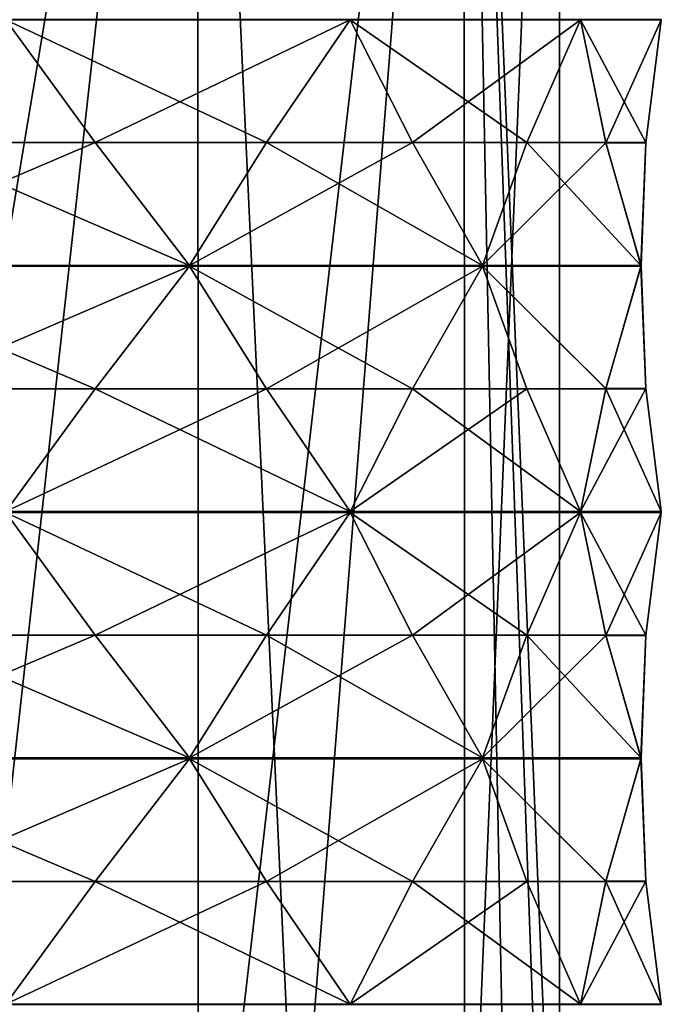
# Model space of a CAD drawing. Header units: millimetres. Extents: x -175 to 175, y 0 to 232.
# Tile 122 of 140: x 159 to 172, y 74 to 94. Entities that reach past the tile are written whole.
import ezdxf

# ---------------------------------------------------------------- set-up
doc = ezdxf.new("R2010")
doc.units = ezdxf.units.MM
doc.header["$LTSCALE"] = 65.185185
for name, color, linetype in [('682', 7, 'CONTINUOUS'), ('686', 7, 'CONTINUOUS'), ('755', 7, 'CONTINUOUS'), ('756', 7, 'CONTINUOUS'), ('757', 7, 'CONTINUOUS'), ('758', 7, 'CONTINUOUS'), ('759', 7, 'CONTINUOUS'), ('760', 7, 'CONTINUOUS'), ('761', 7, 'CONTINUOUS'), ('771', 7, 'CONTINUOUS'), ('772', 7, 'CONTINUOUS'), ('773', 7, 'CONTINUOUS'), ('774', 7, 'CONTINUOUS'), ('775', 7, 'CONTINUOUS'), ('776', 7, 'CONTINUOUS'), ('777', 7, 'CONTINUOUS'), ('830', 7, 'CONTINUOUS'), ('831', 7, 'CONTINUOUS'), ('832', 7, 'CONTINUOUS'), ('843', 7, 'CONTINUOUS'), ('844', 7, 'CONTINUOUS'), ('845', 7, 'CONTINUOUS'), ('846', 7, 'CONTINUOUS'), ('847', 7, 'CONTINUOUS'), ('848', 7, 'CONTINUOUS'), ('859', 7, 'CONTINUOUS'), ('860', 7, 'CONTINUOUS'), ('861', 7, 'CONTINUOUS'), ('862', 7, 'CONTINUOUS'), ('863', 7, 'CONTINUOUS'), ('864', 7, 'CONTINUOUS'), ('875', 7, 'CONTINUOUS'), ('876', 7, 'CONTINUOUS'), ('877', 7, 'CONTINUOUS')]:
    doc.layers.add(name, color=color, linetype=linetype)

msp = doc.modelspace()

# ---------------------------------------------------------------- linework, layer by layer
at = {"layer": '682', "color": 7, "linetype": 'CONTINUOUS', "true_color": 0xe0f2ff}
for points in [[(162.625, 113.6, -15.832), (154.506, 113.6, -19.742), (157.875, 70.799, -18.656), (162.625, 113.6, -15.832)], [(164.713, 68.588, -13.914), (162.625, 113.6, -15.832), (157.875, 70.799, -18.656), (164.713, 68.588, -13.914)], [(168.244, 113.6, -8.786), (162.625, 113.6, -15.832), (164.713, 68.588, -13.914), (168.244, 113.6, -8.786)], [(169.201, 65.1, -6.434), (168.244, 113.6, -8.786), (164.713, 68.588, -13.914), (169.201, 65.1, -6.434)], [(170.25, 113.6), (168.244, 113.6, -8.786), (170.25, 65.1), (170.25, 113.6)], [(170.25, 65.1), (168.244, 113.6, -8.786), (169.986, 65.1, -3.259), (170.25, 65.1)], [(169.986, 65.1, -3.259), (168.244, 113.6, -8.786), (169.201, 65.1, -6.434), (169.986, 65.1, -3.259)]]:
    msp.add_3dface(points, dxfattribs=at)
at = {"layer": '686', "color": 7, "linetype": 'CONTINUOUS', "true_color": 0xe0f2ff}
for points in [[(154.506, 113.6, 19.742), (162.625, 113.6, 15.832), (154.506, 65.1, 19.742), (154.506, 113.6, 19.742)], [(154.506, 65.1, 19.742), (162.625, 113.6, 15.832), (162.626, 65.1, 15.832), (154.506, 65.1, 19.742)], [(162.625, 113.6, 15.832), (168.244, 113.6, 8.786), (162.626, 65.1, 15.832), (162.625, 113.6, 15.832)], [(162.626, 65.1, 15.832), (168.244, 113.6, 8.786), (168.245, 65.1, 8.786), (162.626, 65.1, 15.832)], [(168.244, 113.6, 8.786), (170.25, 113.6), (168.245, 65.1, 8.786), (168.244, 113.6, 8.786)], [(170.25, 113.6), (170.25, 65.1), (168.245, 65.1, 8.786), (170.25, 113.6)]]:
    msp.add_3dface(points, dxfattribs=at)
at = {"layer": '755', "color": 7, "linetype": 'CONTINUOUS', "true_color": 0xe0f2ff}
for points in [[(158.572, 94.29, 20.695), (156.44, 91.7, 21.229), (160.458, 91.7, 19.565), (158.572, 94.29, 20.695)], [(156.44, 91.7, 21.229), (154.369, 89.106, 21.97), (160.458, 91.7, 19.565), (156.44, 91.7, 21.229)], [(160.458, 91.7, 19.565), (154.369, 89.106, 21.97), (162.444, 89.106, 18.626), (160.458, 91.7, 19.565)], [(154.369, 89.106, 21.97), (154.37, 89.098, 21.97), (162.444, 89.106, 18.626), (154.369, 89.106, 21.97)], [(162.444, 89.106, 18.626), (154.37, 89.098, 21.97), (162.445, 89.098, 18.625), (162.444, 89.106, 18.626)], [(154.37, 89.098, 21.97), (154.37, 89.09, 21.97), (162.445, 89.098, 18.625), (154.37, 89.098, 21.97)], [(162.445, 89.098, 18.625), (154.37, 89.09, 21.97), (162.445, 89.09, 18.625), (162.445, 89.098, 18.625)], [(154.37, 89.09, 21.97), (156.44, 86.5, 21.229), (162.445, 89.09, 18.625), (154.37, 89.09, 21.97)], [(162.445, 89.09, 18.625), (156.44, 86.5, 21.229), (160.458, 86.5, 19.565), (162.445, 89.09, 18.625)], [(156.44, 86.5, 21.229), (158.572, 83.91, 20.695), (160.458, 86.5, 19.565), (156.44, 86.5, 21.229)]]:
    msp.add_3dface(points, dxfattribs=at)
at = {"layer": '756', "color": 7, "linetype": 'CONTINUOUS', "true_color": 0xe0f2ff}
for points in [[(165.839, 94.29, 15.839), (164.074, 91.7, 17.149), (167.149, 91.7, 14.074), (165.839, 94.29, 15.839)], [(164.074, 91.7, 17.149), (162.444, 89.106, 18.626), (167.149, 91.7, 14.074), (164.074, 91.7, 17.149)], [(167.149, 91.7, 14.074), (162.444, 89.106, 18.626), (168.625, 89.106, 12.446), (167.149, 91.7, 14.074)], [(162.444, 89.106, 18.626), (162.445, 89.098, 18.625), (168.625, 89.106, 12.446), (162.444, 89.106, 18.626)], [(168.625, 89.106, 12.446), (162.445, 89.098, 18.625), (168.625, 89.098, 12.445), (168.625, 89.106, 12.446)], [(162.445, 89.098, 18.625), (162.445, 89.09, 18.625), (168.625, 89.098, 12.445), (162.445, 89.098, 18.625)], [(168.625, 89.098, 12.445), (162.445, 89.09, 18.625), (168.625, 89.09, 12.445), (168.625, 89.098, 12.445)], [(162.445, 89.09, 18.625), (164.074, 86.5, 17.149), (168.625, 89.09, 12.445), (162.445, 89.09, 18.625)], [(168.625, 89.09, 12.445), (164.074, 86.5, 17.149), (167.149, 86.5, 14.074), (168.625, 89.09, 12.445)], [(164.074, 86.5, 17.149), (165.839, 83.91, 15.839), (167.149, 86.5, 14.074), (164.074, 86.5, 17.149)]]:
    msp.add_3dface(points, dxfattribs=at)
at = {"layer": '757', "color": 7, "linetype": 'CONTINUOUS', "true_color": 0xe0f2ff}
for points in [[(170.695, 94.29, 8.572), (169.565, 91.7, 10.458), (171.23, 91.695, 6.436), (170.695, 94.29, 8.572)], [(169.565, 91.7, 10.458), (168.625, 89.106, 12.446), (171.23, 91.695, 6.436), (169.565, 91.7, 10.458)], [(171.23, 91.695, 6.436), (168.625, 89.106, 12.446), (171.973, 89.1, 4.362), (171.23, 91.695, 6.436)], [(168.625, 89.106, 12.446), (168.625, 89.098, 12.445), (171.973, 89.1, 4.362), (168.625, 89.106, 12.446)], [(168.625, 89.098, 12.445), (168.625, 89.09, 12.445), (171.973, 89.1, 4.362), (168.625, 89.098, 12.445)], [(171.973, 89.1, 4.362), (168.625, 89.09, 12.445), (171.23, 86.505, 6.436), (171.973, 89.1, 4.362)], [(168.625, 89.09, 12.445), (169.565, 86.5, 10.458), (171.23, 86.505, 6.436), (168.625, 89.09, 12.445)], [(169.565, 86.5, 10.458), (170.695, 83.91, 8.572), (171.23, 86.505, 6.436), (169.565, 86.5, 10.458)]]:
    msp.add_3dface(points, dxfattribs=at)
at = {"layer": '758', "color": 7, "linetype": 'CONTINUOUS', "true_color": 0xe0f2ff}
for points in [[(172.4, 94.29), (172.077, 91.695, 2.179), (172.077, 91.7, -2.174), (172.4, 94.29)], [(172.077, 91.7, -2.174), (172.077, 91.695, 2.179), (171.97, 89.106, -4.369), (172.077, 91.7, -2.174)], [(172.077, 91.695, 2.179), (171.973, 89.1, 4.362), (171.97, 89.106, -4.369), (172.077, 91.695, 2.179)], [(171.97, 89.106, -4.369), (171.973, 89.1, 4.362), (171.97, 89.098, -4.37), (171.97, 89.106, -4.369)], [(171.97, 89.098, -4.37), (171.973, 89.1, 4.362), (172.077, 86.505, 2.179), (171.97, 89.098, -4.37)], [(171.97, 89.09, -4.37), (171.97, 89.098, -4.37), (172.077, 86.505, 2.179), (171.97, 89.09, -4.37)], [(172.077, 86.5, -2.174), (171.97, 89.09, -4.37), (172.077, 86.505, 2.179), (172.077, 86.5, -2.174)], [(172.4, 83.91), (172.077, 86.5, -2.174), (172.077, 86.505, 2.179), (172.4, 83.91)]]:
    msp.add_3dface(points, dxfattribs=at)
at = {"layer": '759', "color": 7, "linetype": 'CONTINUOUS', "true_color": 0xe0f2ff}
for points in [[(170.695, 94.29, -8.572), (171.229, 91.7, -6.44), (169.565, 91.7, -10.458), (170.695, 94.29, -8.572)], [(169.565, 91.7, -10.458), (171.97, 89.106, -4.369), (168.626, 89.106, -12.444), (169.565, 91.7, -10.458)], [(171.229, 91.7, -6.44), (171.97, 89.106, -4.369), (169.565, 91.7, -10.458), (171.229, 91.7, -6.44)], [(168.626, 89.106, -12.444), (171.97, 89.098, -4.37), (168.625, 89.098, -12.445), (168.626, 89.106, -12.444)], [(171.97, 89.098, -4.37), (171.97, 89.09, -4.37), (168.625, 89.098, -12.445), (171.97, 89.098, -4.37)], [(168.625, 89.098, -12.445), (171.97, 89.09, -4.37), (168.625, 89.09, -12.445), (168.625, 89.098, -12.445)], [(171.97, 89.09, -4.37), (171.229, 86.5, -6.44), (168.625, 89.09, -12.445), (171.97, 89.09, -4.37)], [(168.625, 89.09, -12.445), (171.229, 86.5, -6.44), (169.565, 86.5, -10.458), (168.625, 89.09, -12.445)], [(171.97, 89.106, -4.369), (171.97, 89.098, -4.37), (168.626, 89.106, -12.444), (171.97, 89.106, -4.369)], [(171.229, 86.5, -6.44), (170.695, 83.91, -8.572), (169.565, 86.5, -10.458), (171.229, 86.5, -6.44)]]:
    msp.add_3dface(points, dxfattribs=at)
at = {"layer": '760', "color": 7, "linetype": 'CONTINUOUS', "true_color": 0xe0f2ff}
for points in [[(165.839, 94.29, -15.839), (167.149, 91.7, -14.074), (164.074, 91.7, -17.149), (165.839, 94.29, -15.839)], [(164.074, 91.7, -17.149), (168.626, 89.106, -12.444), (162.446, 89.106, -18.625), (164.074, 91.7, -17.149)], [(167.149, 91.7, -14.074), (168.626, 89.106, -12.444), (164.074, 91.7, -17.149), (167.149, 91.7, -14.074)], [(162.446, 89.106, -18.625), (168.625, 89.098, -12.445), (162.445, 89.098, -18.625), (162.446, 89.106, -18.625)], [(168.625, 89.098, -12.445), (168.625, 89.09, -12.445), (162.445, 89.098, -18.625), (168.625, 89.098, -12.445)], [(162.445, 89.098, -18.625), (168.625, 89.09, -12.445), (162.445, 89.09, -18.625), (162.445, 89.098, -18.625)], [(168.625, 89.09, -12.445), (167.149, 86.5, -14.074), (162.445, 89.09, -18.625), (168.625, 89.09, -12.445)], [(162.445, 89.09, -18.625), (167.149, 86.5, -14.074), (164.074, 86.5, -17.149), (162.445, 89.09, -18.625)], [(168.626, 89.106, -12.444), (168.625, 89.098, -12.445), (162.446, 89.106, -18.625), (168.626, 89.106, -12.444)], [(167.149, 86.5, -14.074), (165.839, 83.91, -15.839), (164.074, 86.5, -17.149), (167.149, 86.5, -14.074)]]:
    msp.add_3dface(points, dxfattribs=at)
at = {"layer": '761', "color": 7, "linetype": 'CONTINUOUS', "true_color": 0xe0f2ff}
for points in [[(158.572, 94.29, -20.695), (160.458, 91.7, -19.565), (156.44, 91.7, -21.229), (158.572, 94.29, -20.695)], [(156.44, 91.7, -21.229), (162.446, 89.106, -18.625), (154.371, 89.106, -21.97), (156.44, 91.7, -21.229)], [(160.458, 91.7, -19.565), (162.446, 89.106, -18.625), (156.44, 91.7, -21.229), (160.458, 91.7, -19.565)], [(154.371, 89.106, -21.97), (162.445, 89.098, -18.625), (154.37, 89.098, -21.97), (154.371, 89.106, -21.97)], [(162.445, 89.098, -18.625), (162.445, 89.09, -18.625), (154.37, 89.098, -21.97), (162.445, 89.098, -18.625)], [(154.37, 89.098, -21.97), (162.445, 89.09, -18.625), (154.37, 89.09, -21.97), (154.37, 89.098, -21.97)], [(162.445, 89.09, -18.625), (160.458, 86.5, -19.565), (154.37, 89.09, -21.97), (162.445, 89.09, -18.625)], [(154.37, 89.09, -21.97), (160.458, 86.5, -19.565), (156.44, 86.5, -21.229), (154.37, 89.09, -21.97)], [(162.446, 89.106, -18.625), (162.445, 89.098, -18.625), (154.371, 89.106, -21.97), (162.446, 89.106, -18.625)], [(160.458, 86.5, -19.565), (158.572, 83.91, -20.695), (156.44, 86.5, -21.229), (160.458, 86.5, -19.565)]]:
    msp.add_3dface(points, dxfattribs=at)
at = {"layer": '771', "color": 7, "linetype": 'CONTINUOUS', "true_color": 0xe0f2ff}
for points in [[(158.572, 83.89, 20.695), (156.44, 81.3, 21.229), (160.458, 81.3, 19.565), (158.572, 83.89, 20.695)], [(156.44, 81.3, 21.229), (154.369, 78.706, 21.97), (160.458, 81.3, 19.565), (156.44, 81.3, 21.229)], [(160.458, 81.3, 19.565), (154.369, 78.706, 21.97), (162.444, 78.706, 18.626), (160.458, 81.3, 19.565)], [(154.369, 78.706, 21.97), (154.37, 78.698, 21.97), (162.444, 78.706, 18.626), (154.369, 78.706, 21.97)], [(162.444, 78.706, 18.626), (154.37, 78.698, 21.97), (162.445, 78.698, 18.625), (162.444, 78.706, 18.626)], [(154.37, 78.698, 21.97), (154.37, 78.69, 21.97), (162.445, 78.698, 18.625), (154.37, 78.698, 21.97)], [(162.445, 78.698, 18.625), (154.37, 78.69, 21.97), (162.445, 78.69, 18.625), (162.445, 78.698, 18.625)], [(154.37, 78.69, 21.97), (156.44, 76.1, 21.229), (162.445, 78.69, 18.625), (154.37, 78.69, 21.97)], [(162.445, 78.69, 18.625), (156.44, 76.1, 21.229), (160.458, 76.1, 19.565), (162.445, 78.69, 18.625)], [(156.44, 76.1, 21.229), (158.572, 73.51, 20.695), (160.458, 76.1, 19.565), (156.44, 76.1, 21.229)]]:
    msp.add_3dface(points, dxfattribs=at)
at = {"layer": '772', "color": 7, "linetype": 'CONTINUOUS', "true_color": 0xe0f2ff}
for points in [[(165.839, 83.89, 15.839), (164.074, 81.3, 17.149), (167.149, 81.3, 14.074), (165.839, 83.89, 15.839)], [(164.074, 81.3, 17.149), (162.444, 78.706, 18.626), (167.149, 81.3, 14.074), (164.074, 81.3, 17.149)], [(167.149, 81.3, 14.074), (162.444, 78.706, 18.626), (168.625, 78.706, 12.446), (167.149, 81.3, 14.074)], [(162.444, 78.706, 18.626), (162.445, 78.698, 18.625), (168.625, 78.706, 12.446), (162.444, 78.706, 18.626)], [(168.625, 78.706, 12.446), (162.445, 78.698, 18.625), (168.625, 78.698, 12.445), (168.625, 78.706, 12.446)], [(162.445, 78.698, 18.625), (162.445, 78.69, 18.625), (168.625, 78.698, 12.445), (162.445, 78.698, 18.625)], [(168.625, 78.698, 12.445), (162.445, 78.69, 18.625), (168.625, 78.69, 12.445), (168.625, 78.698, 12.445)], [(162.445, 78.69, 18.625), (164.074, 76.1, 17.149), (168.625, 78.69, 12.445), (162.445, 78.69, 18.625)], [(168.625, 78.69, 12.445), (164.074, 76.1, 17.149), (167.149, 76.1, 14.074), (168.625, 78.69, 12.445)], [(164.074, 76.1, 17.149), (165.839, 73.51, 15.839), (167.149, 76.1, 14.074), (164.074, 76.1, 17.149)]]:
    msp.add_3dface(points, dxfattribs=at)
at = {"layer": '773', "color": 7, "linetype": 'CONTINUOUS', "true_color": 0xe0f2ff}
for points in [[(170.695, 83.89, 8.572), (169.565, 81.3, 10.458), (171.23, 81.295, 6.436), (170.695, 83.89, 8.572)], [(169.565, 81.3, 10.458), (168.625, 78.706, 12.446), (171.23, 81.295, 6.436), (169.565, 81.3, 10.458)], [(171.23, 81.295, 6.436), (168.625, 78.706, 12.446), (171.973, 78.7, 4.362), (171.23, 81.295, 6.436)], [(168.625, 78.706, 12.446), (168.625, 78.698, 12.445), (171.973, 78.7, 4.362), (168.625, 78.706, 12.446)], [(168.625, 78.698, 12.445), (168.625, 78.69, 12.445), (171.973, 78.7, 4.362), (168.625, 78.698, 12.445)], [(171.973, 78.7, 4.362), (168.625, 78.69, 12.445), (171.23, 76.105, 6.436), (171.973, 78.7, 4.362)], [(168.625, 78.69, 12.445), (169.565, 76.1, 10.458), (171.23, 76.105, 6.436), (168.625, 78.69, 12.445)], [(169.565, 76.1, 10.458), (170.695, 73.51, 8.572), (171.23, 76.105, 6.436), (169.565, 76.1, 10.458)]]:
    msp.add_3dface(points, dxfattribs=at)
at = {"layer": '774', "color": 7, "linetype": 'CONTINUOUS', "true_color": 0xe0f2ff}
for points in [[(172.4, 83.89), (172.077, 81.295, 2.179), (172.077, 81.3, -2.174), (172.4, 83.89)], [(172.077, 81.3, -2.174), (172.077, 81.295, 2.179), (171.97, 78.706, -4.369), (172.077, 81.3, -2.174)], [(172.077, 81.295, 2.179), (171.973, 78.7, 4.362), (171.97, 78.706, -4.369), (172.077, 81.295, 2.179)], [(171.97, 78.706, -4.369), (171.973, 78.7, 4.362), (171.97, 78.698, -4.37), (171.97, 78.706, -4.369)], [(171.97, 78.698, -4.37), (171.973, 78.7, 4.362), (172.077, 76.105, 2.179), (171.97, 78.698, -4.37)], [(171.97, 78.69, -4.37), (171.97, 78.698, -4.37), (172.077, 76.105, 2.179), (171.97, 78.69, -4.37)], [(172.077, 76.1, -2.174), (171.97, 78.69, -4.37), (172.077, 76.105, 2.179), (172.077, 76.1, -2.174)], [(172.4, 73.51), (172.077, 76.1, -2.174), (172.077, 76.105, 2.179), (172.4, 73.51)]]:
    msp.add_3dface(points, dxfattribs=at)
at = {"layer": '775', "color": 7, "linetype": 'CONTINUOUS', "true_color": 0xe0f2ff}
for points in [[(170.695, 83.89, -8.572), (171.229, 81.3, -6.44), (169.565, 81.3, -10.458), (170.695, 83.89, -8.572)], [(169.565, 81.3, -10.458), (171.97, 78.706, -4.369), (168.626, 78.706, -12.444), (169.565, 81.3, -10.458)], [(171.229, 81.3, -6.44), (171.97, 78.706, -4.369), (169.565, 81.3, -10.458), (171.229, 81.3, -6.44)], [(168.626, 78.706, -12.444), (171.97, 78.698, -4.37), (168.625, 78.698, -12.445), (168.626, 78.706, -12.444)], [(171.97, 78.698, -4.37), (171.97, 78.69, -4.37), (168.625, 78.698, -12.445), (171.97, 78.698, -4.37)], [(168.625, 78.698, -12.445), (171.97, 78.69, -4.37), (168.625, 78.69, -12.445), (168.625, 78.698, -12.445)], [(171.97, 78.69, -4.37), (171.229, 76.1, -6.44), (168.625, 78.69, -12.445), (171.97, 78.69, -4.37)], [(168.625, 78.69, -12.445), (171.229, 76.1, -6.44), (169.565, 76.1, -10.458), (168.625, 78.69, -12.445)], [(171.97, 78.706, -4.369), (171.97, 78.698, -4.37), (168.626, 78.706, -12.444), (171.97, 78.706, -4.369)], [(171.229, 76.1, -6.44), (170.695, 73.51, -8.572), (169.565, 76.1, -10.458), (171.229, 76.1, -6.44)]]:
    msp.add_3dface(points, dxfattribs=at)
at = {"layer": '776', "color": 7, "linetype": 'CONTINUOUS', "true_color": 0xe0f2ff}
for points in [[(165.839, 83.89, -15.839), (167.149, 81.3, -14.074), (164.074, 81.3, -17.149), (165.839, 83.89, -15.839)], [(164.074, 81.3, -17.149), (168.626, 78.706, -12.444), (162.446, 78.706, -18.625), (164.074, 81.3, -17.149)], [(167.149, 81.3, -14.074), (168.626, 78.706, -12.444), (164.074, 81.3, -17.149), (167.149, 81.3, -14.074)], [(162.446, 78.706, -18.625), (168.625, 78.698, -12.445), (162.445, 78.698, -18.625), (162.446, 78.706, -18.625)], [(168.625, 78.698, -12.445), (168.625, 78.69, -12.445), (162.445, 78.698, -18.625), (168.625, 78.698, -12.445)], [(162.445, 78.698, -18.625), (168.625, 78.69, -12.445), (162.445, 78.69, -18.625), (162.445, 78.698, -18.625)], [(168.625, 78.69, -12.445), (167.149, 76.1, -14.074), (162.445, 78.69, -18.625), (168.625, 78.69, -12.445)], [(162.445, 78.69, -18.625), (167.149, 76.1, -14.074), (164.074, 76.1, -17.149), (162.445, 78.69, -18.625)], [(168.626, 78.706, -12.444), (168.625, 78.698, -12.445), (162.446, 78.706, -18.625), (168.626, 78.706, -12.444)], [(167.149, 76.1, -14.074), (165.839, 73.51, -15.839), (164.074, 76.1, -17.149), (167.149, 76.1, -14.074)]]:
    msp.add_3dface(points, dxfattribs=at)
at = {"layer": '777', "color": 7, "linetype": 'CONTINUOUS', "true_color": 0xe0f2ff}
for points in [[(158.572, 83.89, -20.695), (160.458, 81.3, -19.565), (156.44, 81.3, -21.229), (158.572, 83.89, -20.695)], [(156.44, 81.3, -21.229), (162.446, 78.706, -18.625), (154.371, 78.706, -21.97), (156.44, 81.3, -21.229)], [(160.458, 81.3, -19.565), (162.446, 78.706, -18.625), (156.44, 81.3, -21.229), (160.458, 81.3, -19.565)], [(154.371, 78.706, -21.97), (162.445, 78.698, -18.625), (154.37, 78.698, -21.97), (154.371, 78.706, -21.97)], [(162.445, 78.698, -18.625), (162.445, 78.69, -18.625), (154.37, 78.698, -21.97), (162.445, 78.698, -18.625)], [(154.37, 78.698, -21.97), (162.445, 78.69, -18.625), (154.37, 78.69, -21.97), (154.37, 78.698, -21.97)], [(162.445, 78.69, -18.625), (160.458, 76.1, -19.565), (154.37, 78.69, -21.97), (162.445, 78.69, -18.625)], [(154.37, 78.69, -21.97), (160.458, 76.1, -19.565), (156.44, 76.1, -21.229), (154.37, 78.69, -21.97)], [(162.446, 78.706, -18.625), (162.445, 78.698, -18.625), (154.371, 78.706, -21.97), (162.446, 78.706, -18.625)], [(160.458, 76.1, -19.565), (158.572, 73.51, -20.695), (156.44, 76.1, -21.229), (160.458, 76.1, -19.565)]]:
    msp.add_3dface(points, dxfattribs=at)
at = {"layer": '830', "color": 7, "linetype": 'CONTINUOUS', "true_color": 0xe0f2ff}
for points in [[(172.4, 94.29), (170.695, 94.29, -8.572), (170.695, 94.3, -8.572), (172.4, 94.29)], [(172.4, 94.29), (170.695, 94.3, -8.572), (172.4, 94.3, 0), (172.4, 94.29)], [(172.4, 94.29), (172.077, 91.7, -2.174), (170.695, 94.29, -8.572), (172.4, 94.29)], [(172.077, 91.7, -2.174), (171.229, 91.7, -6.44), (170.695, 94.29, -8.572), (172.077, 91.7, -2.174)], [(172.077, 91.7, -2.174), (171.97, 89.106, -4.369), (171.229, 91.7, -6.44), (172.077, 91.7, -2.174)]]:
    msp.add_3dface(points, dxfattribs=at)
at = {"layer": '831', "color": 7, "linetype": 'CONTINUOUS', "true_color": 0xe0f2ff}
for points in [[(170.695, 94.29, -8.572), (165.839, 94.29, -15.839), (165.839, 94.3, -15.839), (170.695, 94.29, -8.572)], [(170.695, 94.3, -8.572), (170.695, 94.29, -8.572), (165.839, 94.3, -15.839), (170.695, 94.3, -8.572)], [(170.695, 94.29, -8.572), (169.565, 91.7, -10.458), (165.839, 94.29, -15.839), (170.695, 94.29, -8.572)], [(169.565, 91.7, -10.458), (167.149, 91.7, -14.074), (165.839, 94.29, -15.839), (169.565, 91.7, -10.458)], [(169.565, 91.7, -10.458), (168.626, 89.106, -12.444), (167.149, 91.7, -14.074), (169.565, 91.7, -10.458)]]:
    msp.add_3dface(points, dxfattribs=at)
at = {"layer": '832', "color": 7, "linetype": 'CONTINUOUS', "true_color": 0xe0f2ff}
for points in [[(165.839, 94.29, -15.839), (158.572, 94.29, -20.695), (158.572, 94.3, -20.695), (165.839, 94.29, -15.839)], [(165.839, 94.3, -15.839), (165.839, 94.29, -15.839), (158.572, 94.3, -20.695), (165.839, 94.3, -15.839)], [(165.839, 94.29, -15.839), (164.074, 91.7, -17.149), (158.572, 94.29, -20.695), (165.839, 94.29, -15.839)], [(164.074, 91.7, -17.149), (160.458, 91.7, -19.565), (158.572, 94.29, -20.695), (164.074, 91.7, -17.149)], [(164.074, 91.7, -17.149), (162.446, 89.106, -18.625), (160.458, 91.7, -19.565), (164.074, 91.7, -17.149)]]:
    msp.add_3dface(points, dxfattribs=at)
at = {"layer": '843', "color": 7, "linetype": 'CONTINUOUS', "true_color": 0xe0f2ff}
for points in [[(158.572, 94.29, 20.695), (165.839, 94.29, 15.839), (165.839, 94.3, 15.839), (158.572, 94.29, 20.695)], [(158.572, 94.3, 20.695), (158.572, 94.29, 20.695), (165.839, 94.3, 15.839), (158.572, 94.3, 20.695)], [(158.572, 94.29, 20.695), (160.458, 91.7, 19.565), (165.839, 94.29, 15.839), (158.572, 94.29, 20.695)], [(160.458, 91.7, 19.565), (164.074, 91.7, 17.149), (165.839, 94.29, 15.839), (160.458, 91.7, 19.565)], [(160.458, 91.7, 19.565), (162.444, 89.106, 18.626), (164.074, 91.7, 17.149), (160.458, 91.7, 19.565)]]:
    msp.add_3dface(points, dxfattribs=at)
at = {"layer": '844', "color": 7, "linetype": 'CONTINUOUS', "true_color": 0xe0f2ff}
for points in [[(165.839, 94.29, 15.839), (170.695, 94.29, 8.572), (170.695, 94.3, 8.572), (165.839, 94.29, 15.839)], [(165.839, 94.3, 15.839), (165.839, 94.29, 15.839), (170.695, 94.3, 8.572), (165.839, 94.3, 15.839)], [(165.839, 94.29, 15.839), (167.149, 91.7, 14.074), (170.695, 94.29, 8.572), (165.839, 94.29, 15.839)], [(167.149, 91.7, 14.074), (169.565, 91.7, 10.458), (170.695, 94.29, 8.572), (167.149, 91.7, 14.074)], [(167.149, 91.7, 14.074), (168.625, 89.106, 12.446), (169.565, 91.7, 10.458), (167.149, 91.7, 14.074)]]:
    msp.add_3dface(points, dxfattribs=at)
at = {"layer": '845', "color": 7, "linetype": 'CONTINUOUS', "true_color": 0xe0f2ff}
for points in [[(170.695, 94.29, 8.572), (172.4, 94.29), (172.4, 94.3, 0), (170.695, 94.29, 8.572)], [(170.695, 94.29, 8.572), (172.4, 94.3, 0), (170.695, 94.3, 8.572), (170.695, 94.29, 8.572)], [(170.695, 94.29, 8.572), (171.23, 91.695, 6.436), (172.4, 94.29), (170.695, 94.29, 8.572)], [(171.23, 91.695, 6.436), (172.077, 91.695, 2.179), (172.4, 94.29), (171.23, 91.695, 6.436)], [(171.23, 91.695, 6.436), (171.973, 89.1, 4.362), (172.077, 91.695, 2.179), (171.23, 91.695, 6.436)]]:
    msp.add_3dface(points, dxfattribs=at)
at = {"layer": '846', "color": 7, "linetype": 'CONTINUOUS', "true_color": 0xe0f2ff}
for points in [[(171.97, 89.09, -4.37), (172.077, 86.5, -2.174), (171.229, 86.5, -6.44), (171.97, 89.09, -4.37)], [(172.4, 83.91), (170.695, 83.91, -8.572), (171.229, 86.5, -6.44), (172.4, 83.91)], [(172.077, 86.5, -2.174), (172.4, 83.91), (171.229, 86.5, -6.44), (172.077, 86.5, -2.174)], [(170.695, 83.91, -8.572), (172.4, 83.91), (172.4, 83.9, 0), (170.695, 83.91, -8.572)], [(170.695, 83.9, -8.572), (170.695, 83.91, -8.572), (172.4, 83.9, 0), (170.695, 83.9, -8.572)], [(172.4, 83.89), (170.695, 83.89, -8.572), (170.695, 83.9, -8.572), (172.4, 83.89)], [(172.4, 83.89), (170.695, 83.9, -8.572), (172.4, 83.9, 0), (172.4, 83.89)], [(172.4, 83.89), (172.077, 81.3, -2.174), (170.695, 83.89, -8.572), (172.4, 83.89)], [(172.077, 81.3, -2.174), (171.229, 81.3, -6.44), (170.695, 83.89, -8.572), (172.077, 81.3, -2.174)], [(172.077, 81.3, -2.174), (171.97, 78.706, -4.369), (171.229, 81.3, -6.44), (172.077, 81.3, -2.174)]]:
    msp.add_3dface(points, dxfattribs=at)
at = {"layer": '847', "color": 7, "linetype": 'CONTINUOUS', "true_color": 0xe0f2ff}
for points in [[(168.625, 89.09, -12.445), (169.565, 86.5, -10.458), (167.149, 86.5, -14.074), (168.625, 89.09, -12.445)], [(170.695, 83.91, -8.572), (165.839, 83.91, -15.839), (167.149, 86.5, -14.074), (170.695, 83.91, -8.572)], [(169.565, 86.5, -10.458), (170.695, 83.91, -8.572), (167.149, 86.5, -14.074), (169.565, 86.5, -10.458)], [(165.839, 83.91, -15.839), (170.695, 83.91, -8.572), (170.695, 83.9, -8.572), (165.839, 83.91, -15.839)], [(165.839, 83.91, -15.839), (170.695, 83.9, -8.572), (165.839, 83.9, -15.839), (165.839, 83.91, -15.839)], [(170.695, 83.89, -8.572), (165.839, 83.89, -15.839), (165.839, 83.9, -15.839), (170.695, 83.89, -8.572)], [(170.695, 83.9, -8.572), (170.695, 83.89, -8.572), (165.839, 83.9, -15.839), (170.695, 83.9, -8.572)], [(170.695, 83.89, -8.572), (169.565, 81.3, -10.458), (165.839, 83.89, -15.839), (170.695, 83.89, -8.572)], [(169.565, 81.3, -10.458), (167.149, 81.3, -14.074), (165.839, 83.89, -15.839), (169.565, 81.3, -10.458)], [(169.565, 81.3, -10.458), (168.626, 78.706, -12.444), (167.149, 81.3, -14.074), (169.565, 81.3, -10.458)]]:
    msp.add_3dface(points, dxfattribs=at)
at = {"layer": '848', "color": 7, "linetype": 'CONTINUOUS', "true_color": 0xe0f2ff}
for points in [[(162.445, 89.09, -18.625), (164.074, 86.5, -17.149), (160.458, 86.5, -19.565), (162.445, 89.09, -18.625)], [(165.839, 83.91, -15.839), (158.572, 83.91, -20.695), (160.458, 86.5, -19.565), (165.839, 83.91, -15.839)], [(164.074, 86.5, -17.149), (165.839, 83.91, -15.839), (160.458, 86.5, -19.565), (164.074, 86.5, -17.149)], [(158.572, 83.91, -20.695), (165.839, 83.91, -15.839), (165.839, 83.9, -15.839), (158.572, 83.91, -20.695)], [(158.572, 83.91, -20.695), (165.839, 83.9, -15.839), (158.572, 83.9, -20.695), (158.572, 83.91, -20.695)], [(165.839, 83.89, -15.839), (158.572, 83.89, -20.695), (158.572, 83.9, -20.695), (165.839, 83.89, -15.839)], [(165.839, 83.9, -15.839), (165.839, 83.89, -15.839), (158.572, 83.9, -20.695), (165.839, 83.9, -15.839)], [(165.839, 83.89, -15.839), (164.074, 81.3, -17.149), (158.572, 83.89, -20.695), (165.839, 83.89, -15.839)], [(164.074, 81.3, -17.149), (160.458, 81.3, -19.565), (158.572, 83.89, -20.695), (164.074, 81.3, -17.149)], [(164.074, 81.3, -17.149), (162.446, 78.706, -18.625), (160.458, 81.3, -19.565), (164.074, 81.3, -17.149)]]:
    msp.add_3dface(points, dxfattribs=at)
at = {"layer": '859', "color": 7, "linetype": 'CONTINUOUS', "true_color": 0xe0f2ff}
for points in [[(162.445, 89.09, 18.625), (160.458, 86.5, 19.565), (164.074, 86.5, 17.149), (162.445, 89.09, 18.625)], [(160.458, 86.5, 19.565), (158.572, 83.91, 20.695), (164.074, 86.5, 17.149), (160.458, 86.5, 19.565)], [(158.572, 83.91, 20.695), (165.839, 83.91, 15.839), (164.074, 86.5, 17.149), (158.572, 83.91, 20.695)], [(165.839, 83.91, 15.839), (158.572, 83.91, 20.695), (158.572, 83.9, 20.695), (165.839, 83.91, 15.839)], [(165.839, 83.91, 15.839), (158.572, 83.9, 20.695), (165.839, 83.9, 15.839), (165.839, 83.91, 15.839)], [(158.572, 83.89, 20.695), (165.839, 83.89, 15.839), (165.839, 83.9, 15.839), (158.572, 83.89, 20.695)], [(158.572, 83.9, 20.695), (158.572, 83.89, 20.695), (165.839, 83.9, 15.839), (158.572, 83.9, 20.695)], [(158.572, 83.89, 20.695), (160.458, 81.3, 19.565), (165.839, 83.89, 15.839), (158.572, 83.89, 20.695)], [(160.458, 81.3, 19.565), (164.074, 81.3, 17.149), (165.839, 83.89, 15.839), (160.458, 81.3, 19.565)], [(160.458, 81.3, 19.565), (162.444, 78.706, 18.626), (164.074, 81.3, 17.149), (160.458, 81.3, 19.565)]]:
    msp.add_3dface(points, dxfattribs=at)
at = {"layer": '860', "color": 7, "linetype": 'CONTINUOUS', "true_color": 0xe0f2ff}
for points in [[(168.625, 89.09, 12.445), (167.149, 86.5, 14.074), (169.565, 86.5, 10.458), (168.625, 89.09, 12.445)], [(167.149, 86.5, 14.074), (165.839, 83.91, 15.839), (169.565, 86.5, 10.458), (167.149, 86.5, 14.074)], [(165.839, 83.91, 15.839), (170.695, 83.91, 8.572), (169.565, 86.5, 10.458), (165.839, 83.91, 15.839)], [(170.695, 83.91, 8.572), (165.839, 83.91, 15.839), (165.839, 83.9, 15.839), (170.695, 83.91, 8.572)], [(170.695, 83.91, 8.572), (165.839, 83.9, 15.839), (170.695, 83.9, 8.572), (170.695, 83.91, 8.572)], [(165.839, 83.89, 15.839), (170.695, 83.89, 8.572), (170.695, 83.9, 8.572), (165.839, 83.89, 15.839)], [(165.839, 83.9, 15.839), (165.839, 83.89, 15.839), (170.695, 83.9, 8.572), (165.839, 83.9, 15.839)], [(165.839, 83.89, 15.839), (167.149, 81.3, 14.074), (170.695, 83.89, 8.572), (165.839, 83.89, 15.839)], [(167.149, 81.3, 14.074), (169.565, 81.3, 10.458), (170.695, 83.89, 8.572), (167.149, 81.3, 14.074)], [(167.149, 81.3, 14.074), (168.625, 78.706, 12.446), (169.565, 81.3, 10.458), (167.149, 81.3, 14.074)]]:
    msp.add_3dface(points, dxfattribs=at)
at = {"layer": '861', "color": 7, "linetype": 'CONTINUOUS', "true_color": 0xe0f2ff}
for points in [[(171.973, 89.1, 4.362), (171.23, 86.505, 6.436), (172.077, 86.505, 2.179), (171.973, 89.1, 4.362)], [(171.23, 86.505, 6.436), (170.695, 83.91, 8.572), (172.077, 86.505, 2.179), (171.23, 86.505, 6.436)], [(170.695, 83.91, 8.572), (172.4, 83.91), (172.077, 86.505, 2.179), (170.695, 83.91, 8.572)], [(172.4, 83.91), (170.695, 83.91, 8.572), (170.695, 83.9, 8.572), (172.4, 83.91)], [(172.4, 83.9, 0), (172.4, 83.91), (170.695, 83.9, 8.572), (172.4, 83.9, 0)], [(170.695, 83.89, 8.572), (172.4, 83.89), (172.4, 83.9, 0), (170.695, 83.89, 8.572)], [(170.695, 83.89, 8.572), (172.4, 83.9, 0), (170.695, 83.9, 8.572), (170.695, 83.89, 8.572)], [(170.695, 83.89, 8.572), (171.23, 81.295, 6.436), (172.4, 83.89), (170.695, 83.89, 8.572)], [(171.23, 81.295, 6.436), (172.077, 81.295, 2.179), (172.4, 83.89), (171.23, 81.295, 6.436)], [(171.23, 81.295, 6.436), (171.973, 78.7, 4.362), (172.077, 81.295, 2.179), (171.23, 81.295, 6.436)]]:
    msp.add_3dface(points, dxfattribs=at)
at = {"layer": '862', "color": 7, "linetype": 'CONTINUOUS', "true_color": 0xe0f2ff}
for points in [[(171.97, 78.69, -4.37), (172.077, 76.1, -2.174), (171.229, 76.1, -6.44), (171.97, 78.69, -4.37)], [(172.4, 73.51), (170.695, 73.51, -8.572), (171.229, 76.1, -6.44), (172.4, 73.51)], [(172.077, 76.1, -2.174), (172.4, 73.51), (171.229, 76.1, -6.44), (172.077, 76.1, -2.174)], [(170.695, 73.51, -8.572), (172.4, 73.51), (172.4, 73.5, 0), (170.695, 73.51, -8.572)], [(170.695, 73.5, -8.572), (170.695, 73.51, -8.572), (172.4, 73.5, 0), (170.695, 73.5, -8.572)]]:
    msp.add_3dface(points, dxfattribs=at)
at = {"layer": '863', "color": 7, "linetype": 'CONTINUOUS', "true_color": 0xe0f2ff}
for points in [[(168.625, 78.69, -12.445), (169.565, 76.1, -10.458), (167.149, 76.1, -14.074), (168.625, 78.69, -12.445)], [(170.695, 73.51, -8.572), (165.839, 73.51, -15.839), (167.149, 76.1, -14.074), (170.695, 73.51, -8.572)], [(169.565, 76.1, -10.458), (170.695, 73.51, -8.572), (167.149, 76.1, -14.074), (169.565, 76.1, -10.458)], [(165.839, 73.51, -15.839), (170.695, 73.51, -8.572), (170.695, 73.5, -8.572), (165.839, 73.51, -15.839)], [(165.839, 73.51, -15.839), (170.695, 73.5, -8.572), (165.839, 73.5, -15.839), (165.839, 73.51, -15.839)]]:
    msp.add_3dface(points, dxfattribs=at)
at = {"layer": '864', "color": 7, "linetype": 'CONTINUOUS', "true_color": 0xe0f2ff}
for points in [[(162.445, 78.69, -18.625), (164.074, 76.1, -17.149), (160.458, 76.1, -19.565), (162.445, 78.69, -18.625)], [(165.839, 73.51, -15.839), (158.572, 73.51, -20.695), (160.458, 76.1, -19.565), (165.839, 73.51, -15.839)], [(164.074, 76.1, -17.149), (165.839, 73.51, -15.839), (160.458, 76.1, -19.565), (164.074, 76.1, -17.149)], [(158.572, 73.51, -20.695), (165.839, 73.51, -15.839), (165.839, 73.5, -15.839), (158.572, 73.51, -20.695)], [(158.572, 73.51, -20.695), (165.839, 73.5, -15.839), (158.572, 73.5, -20.695), (158.572, 73.51, -20.695)]]:
    msp.add_3dface(points, dxfattribs=at)
at = {"layer": '875', "color": 7, "linetype": 'CONTINUOUS', "true_color": 0xe0f2ff}
for points in [[(162.445, 78.69, 18.625), (160.458, 76.1, 19.565), (164.074, 76.1, 17.149), (162.445, 78.69, 18.625)], [(160.458, 76.1, 19.565), (158.572, 73.51, 20.695), (164.074, 76.1, 17.149), (160.458, 76.1, 19.565)], [(158.572, 73.51, 20.695), (165.839, 73.51, 15.839), (164.074, 76.1, 17.149), (158.572, 73.51, 20.695)], [(165.839, 73.51, 15.839), (158.572, 73.51, 20.695), (158.572, 73.5, 20.695), (165.839, 73.51, 15.839)], [(165.839, 73.51, 15.839), (158.572, 73.5, 20.695), (165.839, 73.5, 15.839), (165.839, 73.51, 15.839)]]:
    msp.add_3dface(points, dxfattribs=at)
at = {"layer": '876', "color": 7, "linetype": 'CONTINUOUS', "true_color": 0xe0f2ff}
for points in [[(168.625, 78.69, 12.445), (167.149, 76.1, 14.074), (169.565, 76.1, 10.458), (168.625, 78.69, 12.445)], [(167.149, 76.1, 14.074), (165.839, 73.51, 15.839), (169.565, 76.1, 10.458), (167.149, 76.1, 14.074)], [(165.839, 73.51, 15.839), (170.695, 73.51, 8.572), (169.565, 76.1, 10.458), (165.839, 73.51, 15.839)], [(170.695, 73.51, 8.572), (165.839, 73.51, 15.839), (165.839, 73.5, 15.839), (170.695, 73.51, 8.572)], [(170.695, 73.51, 8.572), (165.839, 73.5, 15.839), (170.695, 73.5, 8.572), (170.695, 73.51, 8.572)]]:
    msp.add_3dface(points, dxfattribs=at)
at = {"layer": '877', "color": 7, "linetype": 'CONTINUOUS', "true_color": 0xe0f2ff}
for points in [[(171.973, 78.7, 4.362), (171.23, 76.105, 6.436), (172.077, 76.105, 2.179), (171.973, 78.7, 4.362)], [(171.23, 76.105, 6.436), (170.695, 73.51, 8.572), (172.077, 76.105, 2.179), (171.23, 76.105, 6.436)], [(170.695, 73.51, 8.572), (172.4, 73.51), (172.077, 76.105, 2.179), (170.695, 73.51, 8.572)], [(172.4, 73.51), (170.695, 73.51, 8.572), (170.695, 73.5, 8.572), (172.4, 73.51)], [(172.4, 73.5, 0), (172.4, 73.51), (170.695, 73.5, 8.572), (172.4, 73.5, 0)]]:
    msp.add_3dface(points, dxfattribs=at)

doc.saveas('drawing.dxf')
